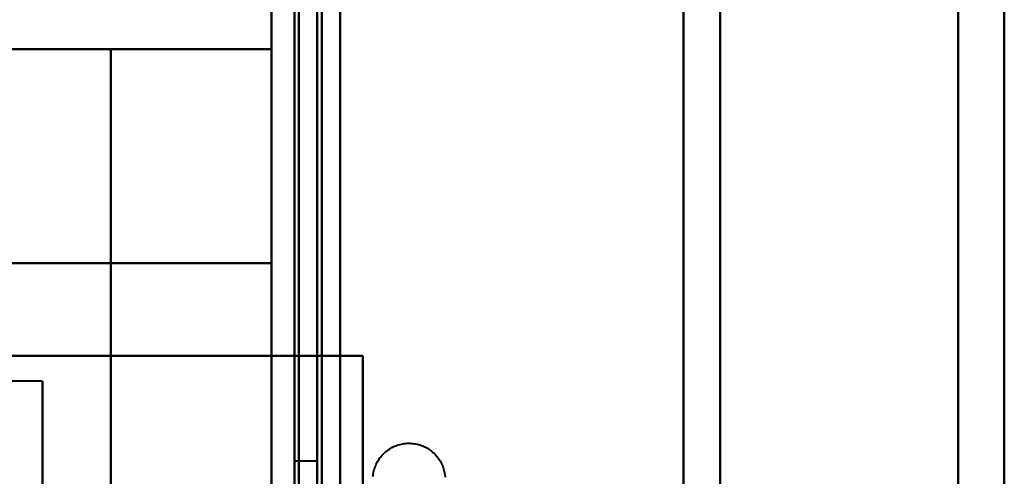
# Model space of a CAD drawing. Header units: millimetres. Extents: x -1087 to 1688, y -120 to 936.
# Tile 18 of 88: x -541 to -519, y 269 to 279. Entities that reach past the tile are written whole.
import ezdxf

# ---------------------------------------------------------------- set-up
doc = ezdxf.new("R2010")
doc.units = ezdxf.units.MM
doc.layers.add('A-GENM', color=13, linetype='Continuous', lineweight=40)
doc.layers.add('G-IMPT', color=8, linetype='Continuous', lineweight=40)

# ---------------------------------------------------------------- blocks, each defined once
blk = doc.blocks.new('NEXA 400 CALQUES_dwg-748074-Arrière')
at = {"layer": 'G-IMPT'}
for p, q in [((-534.5, 862.272), (-534.5, 129.472)), ((-535, 827.772), (-535, 128.972)), ((-535, 298.372), (-535, 196.872)), ((-535, 196.872), (-535, 298.372)), ((-534.5, 298.372), (-534.5, 196.872)), ((-534.5, 196.872), (-534.5, 298.372)), ((-526, 298.372), (-526, 197.372)), ((-526, 197.372), (-526, 298.372)), ((-525.198, 197.964), (-525.198, 298.372)), ((-525.198, 298.372), (-525.198, 197.964)), ((-520, 298.372), (-520, 198.372)), ((-520, 198.372), (-520, 298.372)), ((-518.99, 198.998), (-518.99, 298.372)), ((-518.99, 298.372), (-518.99, 198.998)), ((-535, 278.372), (-545.5, 278.372)), ((-535, 278.372), (-535, 273.694)), ((-535, 273.694), (-535, 278.372)), ((-535, 273.694), (-535, 203.694)), ((-535, 203.694), (-535, 273.694)), ((-535, 268.372), (-535, 271.672)), ((-534.4, 271.672), (-535, 271.672)), ((-535, 271.672), (-534.4, 271.672)), ((-535, 271.672), (-535, 268.372)), ((-540, 271.122), (-564.77, 271.122)), ((-540, 271.122), (-540, 264.872)), ((-540, 264.872), (-540, 271.122)), ((-534, 269.372), (-534.5, 269.372)), ((-534.5, 260.372), (-534.5, 269.372)), ((-534.5, 260.372), (-534.5, 269.372)), ((-534.5, 269.372), (-534.5, 264.872)), ((-534.5, 269.372), (-534.5, 264.872)), ((-534, 264.872), (-534, 269.372)), ((-534, 269.372), (-534, 264.872))]:
    blk.add_line(p, q, dxfattribs=at)
at = {"layer": 'G-IMPT', "flags": 128}
for points in [[(-535, 128.972), (-535, 312.422), (-535, 495.872), (-535, 679.322), (-535, 862.772)], [(-535, 862.772), (-535, 679.322), (-535, 495.872), (-535, 312.422), (-535, 128.972)], [(-534.5, 128.972), (-534.5, 312.422), (-534.5, 495.872), (-534.5, 679.322), (-534.5, 862.772)], [(-534.4, 862.772), (-534.4, 679.322), (-534.4, 495.872), (-534.4, 312.422), (-534.4, 128.972)], [(-534.4, 862.772), (-534.4, 679.322), (-534.4, 495.872), (-534.4, 312.422), (-534.4, 128.972)], [(-534.4, 128.972), (-534.4, 312.422), (-534.4, 495.872), (-534.4, 679.322), (-534.4, 862.772)], [(-534.5, 129.472), (-534.5, 312.672), (-534.5, 495.872), (-534.5, 679.072), (-534.5, 862.272)], [(-534.5, 862.272), (-534.5, 679.072), (-534.5, 495.872), (-534.5, 312.672), (-534.5, 129.472)], [(-534.5, 129.472), (-534.5, 312.672), (-534.5, 495.872), (-534.5, 679.072), (-534.5, 862.272)], [(-534.5, 862.272), (-534.5, 679.072), (-534.5, 495.872), (-534.5, 312.672), (-534.5, 129.472)], [(-534.5, 129.472), (-534.5, 312.672), (-534.5, 495.872), (-534.5, 679.072), (-534.5, 862.272)], [(-534.5, 862.272), (-534.5, 679.072), (-534.5, 495.872), (-534.5, 312.672), (-534.5, 129.472)], [(-534, 862.272), (-534, 679.072), (-534, 495.872), (-534, 312.672), (-534, 129.472)], [(-534, 862.272), (-534, 679.072), (-534, 495.872), (-534, 312.672), (-534, 129.472)], [(-534, 129.472), (-534, 312.672), (-534, 495.872), (-534, 679.072), (-534, 862.272)], [(-533.9, 129.472), (-533.9, 312.672), (-533.9, 495.872), (-533.9, 679.072), (-533.9, 862.272)], [(-533.9, 862.272), (-533.9, 679.072), (-533.9, 495.872), (-533.9, 312.672), (-533.9, 129.472)], [(-533.9, 129.472), (-533.9, 312.672), (-533.9, 495.872), (-533.9, 679.072), (-533.9, 862.272)], [(-535, 827.772), (-535, 653.072), (-535, 478.372), (-535, 303.672), (-535, 128.972)], [(-535, 128.972), (-535, 303.672), (-535, 478.372), (-535, 653.072), (-535, 827.772)], [(-534.5, 827.772), (-534.5, 653.072), (-534.5, 478.372), (-534.5, 303.672), (-534.5, 128.972)], [(-534.4, 128.972), (-534.4, 303.672), (-534.4, 478.372), (-534.4, 653.072), (-534.4, 827.772)], [(-534.4, 827.772), (-534.4, 653.072), (-534.4, 478.372), (-534.4, 303.672), (-534.4, 128.972)], [(-534.4, 128.972), (-534.4, 303.672), (-534.4, 478.372), (-534.4, 653.072), (-534.4, 827.772)], [(-533.5, 129.472), (-533.5, 303.922), (-533.5, 478.372), (-533.5, 652.822), (-533.5, 827.272)], [(-533.5, 827.272), (-533.5, 652.822), (-533.5, 478.372), (-533.5, 303.922), (-533.5, 129.472)], [(-533.5, 129.472), (-533.5, 303.922), (-533.5, 478.372), (-533.5, 652.822), (-533.5, 827.272)], [(-533.5, 827.272), (-533.5, 652.822), (-533.5, 478.372), (-533.5, 303.922), (-533.5, 129.472)], [(-535, 670.072), (-535, 570.472), (-535, 470.872), (-535, 371.272), (-535, 271.672)], [(-535, 271.672), (-535, 371.272), (-535, 470.872), (-535, 570.472), (-535, 670.072)], [(-535, 670.072), (-535, 570.472), (-535, 470.872), (-535, 371.272), (-535, 271.672)], [(-535, 271.672), (-535, 371.272), (-535, 470.872), (-535, 570.472), (-535, 670.072)], [(-534.5, 271.672), (-534.5, 371.272), (-534.5, 470.872), (-534.5, 570.472), (-534.5, 670.072)], [(-534.4, 670.072), (-534.4, 570.472), (-534.4, 470.872), (-534.4, 371.272), (-534.4, 271.672)], [(-534.4, 271.672), (-534.4, 371.272), (-534.4, 470.872), (-534.4, 570.472), (-534.4, 670.072)], [(-534.4, 670.072), (-534.4, 570.472), (-534.4, 470.872), (-534.4, 371.272), (-534.4, 271.672)], [(-533.5, 271.672), (-533.5, 371.272), (-533.5, 470.872), (-533.5, 570.472), (-533.5, 670.072)], [(-533.5, 670.072), (-533.5, 570.472), (-533.5, 470.872), (-533.5, 371.272), (-533.5, 271.672)], [(-533.5, 271.672), (-533.5, 371.272), (-533.5, 470.872), (-533.5, 570.472), (-533.5, 670.072)], [(-533.5, 670.072), (-533.5, 570.472), (-533.5, 470.872), (-533.5, 371.272), (-533.5, 271.672)], [(-534.5, 178.872), (-534.5, 208.872), (-534.5, 238.872), (-534.5, 268.872), (-534.5, 298.872)], [(-534.5, 298.872), (-534.5, 268.872), (-534.5, 238.872), (-534.5, 208.872), (-534.5, 178.872)], [(-534.5, 178.872), (-534.5, 208.872), (-534.5, 238.872), (-534.5, 268.872), (-534.5, 298.872)], [(-534.5, 298.872), (-534.5, 268.872), (-534.5, 238.872), (-534.5, 208.872), (-534.5, 178.872)], [(-533.5, 298.872), (-533.5, 268.872), (-533.5, 238.872), (-533.5, 208.872), (-533.5, 178.872)], [(-533.5, 178.872), (-533.5, 208.872), (-533.5, 238.872), (-533.5, 268.872), (-533.5, 298.872)], [(-533.5, 298.872), (-533.5, 268.872), (-533.5, 238.872), (-533.5, 208.872), (-533.5, 178.872)], [(-533.5, 178.872), (-533.5, 208.872), (-533.5, 238.872), (-533.5, 268.872), (-533.5, 298.872)], [(-535, 278.372), (-537.625, 278.372), (-540.25, 278.372), (-542.875, 278.372), (-545.5, 278.372)], [(-545.5, 278.372), (-542.875, 278.372), (-540.25, 278.372), (-537.625, 278.372), (-535, 278.372)], [(-541, 278.372), (-540.377, 278.372), (-539.754, 278.372), (-539.131, 278.372), (-538.509, 278.372)], [(-538.509, 278.372), (-539.131, 278.372), (-539.754, 278.372), (-540.377, 278.372), (-541, 278.372)], [(-538.509, 278.372), (-538.509, 258.622), (-538.509, 238.872), (-538.509, 219.122), (-538.509, 199.372)], [(-535, 278.372), (-535.877, 278.372), (-536.754, 278.372), (-537.631, 278.372), (-538.509, 278.372)], [(-538.509, 278.372), (-537.631, 278.372), (-536.754, 278.372), (-535.877, 278.372), (-535, 278.372)], [(-538.509, 199.372), (-538.509, 219.122), (-538.509, 238.872), (-538.509, 258.622), (-538.509, 278.372)], [(-535, 278.372), (-535, 258.622), (-535, 238.872), (-535, 219.122), (-535, 199.372)], [(-535, 199.372), (-535, 219.122), (-535, 238.872), (-535, 258.622), (-535, 278.372)], [(-535, 273.694), (-537.625, 273.694), (-540.25, 273.694), (-542.875, 273.694), (-545.5, 273.694)], [(-545.5, 273.694), (-542.875, 273.694), (-540.25, 273.694), (-537.625, 273.694), (-535, 273.694)], [(-564.152, 271.672), (-556.864, 271.672), (-549.576, 271.672), (-542.288, 271.672), (-535, 271.672)], [(-535, 271.672), (-542.288, 271.672), (-549.576, 271.672), (-556.864, 271.672), (-564.152, 271.672)], [(-535, 271.672), (-540.543, 271.672), (-546.085, 271.672), (-551.628, 271.672), (-557.17, 271.672)], [(-557.17, 271.672), (-551.628, 271.672), (-546.085, 271.672), (-540.543, 271.672), (-535, 271.672)], [(-535, 271.672), (-535, 255.272), (-535, 238.872), (-535, 222.472), (-535, 206.072)], [(-535, 271.672), (-535, 255.272), (-535, 238.872), (-535, 222.472), (-535, 206.072)], [(-535, 206.072), (-535, 222.472), (-535, 238.872), (-535, 255.272), (-535, 271.672)], [(-535, 271.672), (-534.5, 271.672), (-534, 271.672), (-533.5, 271.672), (-533, 271.672)], [(-533, 271.672), (-533.5, 271.672), (-534, 271.672), (-534.5, 271.672), (-535, 271.672)], [(-535, 206.072), (-535, 222.472), (-535, 238.872), (-535, 255.272), (-535, 271.672)], [(-535, 206.072), (-535, 222.472), (-535, 238.872), (-535, 255.272), (-535, 271.672)], [(-535, 271.672), (-535, 255.272), (-535, 238.872), (-535, 222.472), (-535, 206.072)], [(-534.45, 271.672), (-534.463, 271.672), (-534.475, 271.672), (-534.488, 271.672), (-534.5, 271.672)], [(-534.5, 271.672), (-534.125, 271.672), (-533.75, 271.672), (-533.375, 271.672), (-533, 271.672)], [(-534.5, 271.672), (-534.5, 255.272), (-534.5, 238.872), (-534.5, 222.472), (-534.5, 206.072)], [(-533, 271.672), (-533.375, 271.672), (-533.75, 271.672), (-534.125, 271.672), (-534.5, 271.672)], [(-534.5, 206.072), (-534.5, 222.472), (-534.5, 238.872), (-534.5, 255.272), (-534.5, 271.672)], [(-533.5, 271.672), (-533.737, 271.672), (-533.975, 271.672), (-534.212, 271.672), (-534.45, 271.672)], [(-534.4, 271.672), (-534.175, 271.672), (-533.95, 271.672), (-533.725, 271.672), (-533.5, 271.672)], [(-533, 271.672), (-533.35, 271.672), (-533.7, 271.672), (-534.05, 271.672), (-534.4, 271.672)], [(-534.4, 271.672), (-534.05, 271.672), (-533.7, 271.672), (-533.35, 271.672), (-533, 271.672)], [(-533.5, 271.672), (-533.375, 271.672), (-533.25, 271.672), (-533.125, 271.672), (-533, 271.672)], [(-533, 271.672), (-533.125, 271.672), (-533.25, 271.672), (-533.375, 271.672), (-533.5, 271.672)], [(-533, 271.672), (-533, 255.272), (-533, 238.872), (-533, 222.472), (-533, 206.072)], [(-533, 206.072), (-533, 222.472), (-533, 238.872), (-533, 255.272), (-533, 271.672)], [(-533, 271.672), (-533, 255.272), (-533, 238.872), (-533, 222.472), (-533, 206.072)], [(-533, 206.072), (-533, 222.472), (-533, 238.872), (-533, 255.272), (-533, 271.672)], [(-533, 206.072), (-533, 222.472), (-533, 238.872), (-533, 255.272), (-533, 271.672)], [(-533, 271.672), (-533, 255.272), (-533, 238.872), (-533, 222.472), (-533, 206.072)], [(-532.783, 269.035), (-532.779, 269.067), (-532.775, 269.098), (-532.769, 269.129), (-532.762, 269.16), (-532.754, 269.191), (-532.745, 269.221), (-532.734, 269.251), (-532.723, 269.28), (-532.71, 269.309), (-532.696, 269.337), (-532.681, 269.365), (-532.664, 269.392), (-532.647, 269.419), (-532.629, 269.444), (-532.609, 269.469), (-532.589, 269.493), (-532.568, 269.517), (-532.545, 269.539), (-532.522, 269.561), (-532.498, 269.582), (-532.474, 269.601), (-532.448, 269.62), (-532.422, 269.637), (-532.395, 269.654), (-532.367, 269.669), (-532.339, 269.684), (-532.31, 269.697), (-532.281, 269.709), (-532.251, 269.72), (-532.221, 269.73), (-532.191, 269.738), (-532.16, 269.745), (-532.129, 269.751), (-532.098, 269.756), (-532.066, 269.759), (-532.035, 269.762), (-532.003, 269.763), (-531.972, 269.762), (-531.94, 269.761), (-531.909, 269.758), (-531.877, 269.754), (-531.846, 269.749), (-531.815, 269.742), (-531.784, 269.734), (-531.754, 269.725), (-531.724, 269.715), (-531.695, 269.704), (-531.666, 269.691), (-531.637, 269.677), (-531.609, 269.662), (-531.582, 269.646), (-531.555, 269.629), (-531.53, 269.611), (-531.504, 269.592), (-531.48, 269.572), (-531.456, 269.551), (-531.434, 269.529), (-531.412, 269.506), (-531.391, 269.482), (-531.371, 269.458), (-531.352, 269.433), (-531.334, 269.407), (-531.317, 269.38), (-531.302, 269.352), (-531.287, 269.324), (-531.273, 269.296), (-531.261, 269.267), (-531.25, 269.237), (-531.24, 269.207), (-531.231, 269.177), (-531.224, 269.146), (-531.217, 269.115), (-531.212, 269.084), (-531.208, 269.052), (-531.206, 269.021)], [(-532.783, 269.035), (-532.779, 269.067), (-532.775, 269.098), (-532.769, 269.129), (-532.762, 269.16), (-532.754, 269.191), (-532.745, 269.221), (-532.734, 269.251), (-532.723, 269.28), (-532.71, 269.309), (-532.696, 269.337), (-532.681, 269.365), (-532.664, 269.392), (-532.647, 269.419), (-532.629, 269.444), (-532.609, 269.469), (-532.589, 269.493), (-532.568, 269.517), (-532.545, 269.539), (-532.522, 269.561), (-532.498, 269.582), (-532.474, 269.601), (-532.448, 269.62), (-532.422, 269.637), (-532.395, 269.654), (-532.367, 269.669), (-532.339, 269.684), (-532.31, 269.697), (-532.281, 269.709), (-532.251, 269.72), (-532.221, 269.73), (-532.191, 269.738), (-532.16, 269.745), (-532.129, 269.751), (-532.098, 269.756), (-532.066, 269.759), (-532.035, 269.762), (-532.003, 269.763), (-531.972, 269.762), (-531.94, 269.761), (-531.909, 269.758), (-531.877, 269.754), (-531.846, 269.749), (-531.815, 269.742), (-531.784, 269.734), (-531.754, 269.725), (-531.724, 269.715), (-531.695, 269.704), (-531.666, 269.691), (-531.637, 269.677), (-531.609, 269.662), (-531.582, 269.646), (-531.555, 269.629), (-531.53, 269.611), (-531.504, 269.592), (-531.48, 269.572), (-531.456, 269.551), (-531.434, 269.529), (-531.412, 269.506), (-531.391, 269.482), (-531.371, 269.458), (-531.352, 269.433), (-531.334, 269.407), (-531.317, 269.38), (-531.302, 269.352), (-531.287, 269.324), (-531.273, 269.296), (-531.261, 269.267), (-531.25, 269.237), (-531.24, 269.207), (-531.231, 269.177), (-531.224, 269.146), (-531.217, 269.115), (-531.212, 269.084), (-531.208, 269.052), (-531.206, 269.021)]]:
    blk.add_lwpolyline(points, dxfattribs=at)
blk = doc.blocks.new('Maintenance r21 - Maintenance r21-748144-Arrière')
at = {"layer": 'A-GENM'}
for p, q in [((-535, 0), (-535, 862.872)), ((-535, 862.872), (-535, 0))]:
    blk.add_line(p, q, dxfattribs=at)
blk = doc.blocks.new('Souche connecteur circulaire R23 - Souche connecteur circulaire R23-748175-Arrière')
at = {"layer": 'A-GENM'}
blk.add_line((-535, 198), (-535, 298), dxfattribs=at)

msp = doc.modelspace()

# ---------------------------------------------------------------- block references
at = {"layer": 'A-GENM'}
for name in ['Maintenance r21 - Maintenance r21-748144-Arrière', 'Souche connecteur circulaire R23 - Souche connecteur circulaire R23-748175-Arrière']:
    msp.add_blockref(name, (0, 0), dxfattribs=at)
at = {"layer": 'G-IMPT'}
msp.add_blockref('NEXA 400 CALQUES_dwg-748074-Arrière', (0, 0), dxfattribs=at)

doc.saveas('drawing.dxf')
